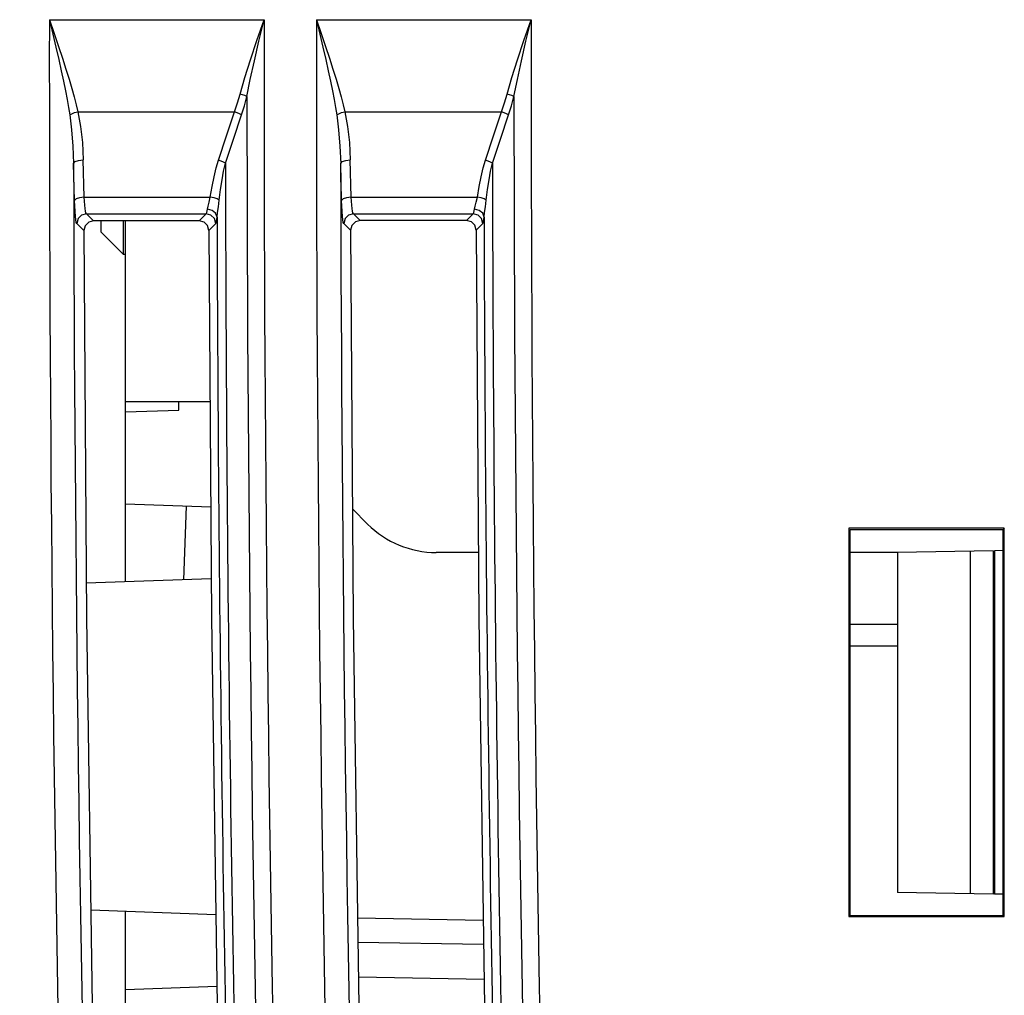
# Model space of a CAD drawing. Header units: millimetres. Extents: x 0 to 700, y 0 to 600.
# Tile 62 of 65: x 566 to 586, y 360 to 380. Entities that reach past the tile are written whole.
import ezdxf

# ---------------------------------------------------------------- set-up
doc = ezdxf.new("R2010")
doc.units = ezdxf.units.MM
doc.header["$LTSCALE"] = 39.111111
doc.layers.get('0').update_dxf_attribs({"linetype": 'CONTINUOUS'})

msp = doc.modelspace()

# ---------------------------------------------------------------- linework, layer by layer
at = {"color": 7, "linetype": 'CONTINUOUS'}
for p, q in [((566.191, 380.328), (570.614, 380.328)), ((566.191, 380.328), (566.29, 380.041)), ((566.191, 380.328), (566.261, 380.031)), ((570.466, 379.9), (570.614, 380.328)), ((570.508, 379.886), (570.614, 380.328)), ((571.691, 380.328), (576.114, 380.328)), ((571.691, 380.328), (571.79, 380.041)), ((571.691, 380.328), (571.761, 380.031)), ((575.966, 379.9), (576.114, 380.328)), ((576.008, 379.886), (576.114, 380.328)), ((566.261, 380.031), (566.326, 379.759)), ((566.29, 380.041), (566.38, 379.777)), ((570.333, 379.504), (570.466, 379.9)), ((570.413, 379.477), (570.508, 379.886)), ((571.761, 380.031), (571.826, 379.759)), ((571.79, 380.041), (571.88, 379.777)), ((575.833, 379.504), (575.966, 379.9)), ((575.913, 379.477), (576.008, 379.886)), ((566.326, 379.759), (566.383, 379.508)), ((566.38, 379.777), (566.461, 379.534)), ((571.826, 379.759), (571.883, 379.508)), ((571.88, 379.777), (571.961, 379.534)), ((566.383, 379.508), (566.435, 379.276)), ((566.461, 379.534), (566.533, 379.31)), ((570.217, 379.137), (570.333, 379.504)), ((570.33, 379.097), (570.413, 379.477)), ((571.883, 379.508), (571.935, 379.276)), ((571.961, 379.534), (572.033, 379.31)), ((575.717, 379.137), (575.833, 379.504)), ((575.83, 379.097), (575.913, 379.477)), ((566.435, 379.276), (566.481, 379.062)), ((566.533, 379.31), (566.597, 379.102)), ((571.935, 379.276), (571.981, 379.062)), ((572.033, 379.31), (572.097, 379.102)), ((566.481, 379.062), (566.521, 378.864)), ((566.597, 379.102), (566.653, 378.912)), ((570.119, 378.797), (570.217, 379.137)), ((570.26, 378.746), (570.33, 379.097)), ((571.981, 379.062), (572.021, 378.864)), ((572.097, 379.102), (572.153, 378.912)), ((575.619, 378.797), (575.717, 379.137)), ((575.76, 378.746), (575.83, 379.097)), ((566.521, 378.864), (566.556, 378.683)), ((566.653, 378.912), (566.702, 378.737)), ((572.021, 378.864), (572.056, 378.683)), ((572.153, 378.912), (572.202, 378.737)), ((566.556, 378.683), (566.585, 378.518)), ((566.702, 378.737), (566.743, 378.576)), ((570.065, 378.613), (570.119, 378.797)), ((570.171, 378.783), (570.119, 378.797)), ((570.219, 378.765), (570.171, 378.783)), ((570.207, 378.556), (570.26, 378.746)), ((570.26, 378.746), (570.219, 378.765)), ((572.056, 378.683), (572.085, 378.518)), ((572.202, 378.737), (572.243, 378.576)), ((575.565, 378.613), (575.619, 378.797)), ((575.671, 378.783), (575.619, 378.797)), ((575.719, 378.765), (575.671, 378.783)), ((575.707, 378.556), (575.76, 378.746)), ((575.76, 378.746), (575.719, 378.765)), ((566.585, 378.518), (566.61, 378.367)), ((566.743, 378.576), (566.777, 378.43)), ((570.006, 378.43), (570.065, 378.613)), ((570.147, 378.367), (570.207, 378.556)), ((572.085, 378.518), (572.11, 378.367)), ((572.243, 378.576), (572.277, 378.43)), ((575.506, 378.43), (575.565, 378.613)), ((575.647, 378.367), (575.707, 378.556)), ((566.61, 378.367), (566.653, 378.392)), ((566.61, 378.367), (566.649, 378.059)), ((566.653, 378.392), (566.711, 378.414)), ((566.711, 378.414), (566.777, 378.43)), ((566.777, 378.43), (570.006, 378.43)), ((566.777, 378.43), (566.832, 378.125)), ((569.84, 377.933), (570.006, 378.43)), ((569.982, 377.869), (570.147, 378.367)), ((570.058, 378.412), (570.006, 378.43)), ((570.107, 378.39), (570.058, 378.412)), ((570.147, 378.367), (570.107, 378.39)), ((572.11, 378.367), (572.153, 378.392)), ((572.11, 378.367), (572.149, 378.059)), ((572.153, 378.392), (572.211, 378.414)), ((572.211, 378.414), (572.277, 378.43)), ((572.277, 378.43), (575.506, 378.43)), ((572.277, 378.43), (572.332, 378.125)), ((575.34, 377.933), (575.506, 378.43)), ((575.482, 377.869), (575.647, 378.367)), ((575.558, 378.412), (575.506, 378.43)), ((575.607, 378.39), (575.558, 378.412)), ((575.647, 378.367), (575.607, 378.39)), ((566.649, 378.059), (566.677, 377.726)), ((566.832, 378.125), (566.87, 377.796)), ((572.149, 378.059), (572.177, 377.726)), ((572.332, 378.125), (572.37, 377.796)), ((569.675, 377.435), (569.84, 377.933)), ((569.817, 377.372), (569.982, 377.869)), ((575.175, 377.435), (575.34, 377.933)), ((575.317, 377.372), (575.482, 377.869)), ((566.677, 377.726), (566.691, 377.367)), ((566.87, 377.796), (566.89, 377.442)), ((572.177, 377.726), (572.191, 377.367)), ((572.37, 377.796), (572.39, 377.442)), ((566.721, 377.406), (566.794, 377.426)), ((566.794, 377.426), (566.89, 377.442)), ((566.91, 376.671), (566.89, 377.442)), ((569.627, 377.274), (569.675, 377.435)), ((569.728, 377.417), (569.675, 377.435)), ((572.221, 377.406), (572.294, 377.426)), ((572.294, 377.426), (572.39, 377.442)), ((572.41, 376.671), (572.39, 377.442)), ((575.127, 377.274), (575.175, 377.435)), ((575.228, 377.417), (575.175, 377.435)), ((566.691, 377.368), (566.721, 377.406)), ((566.71, 376.607), (566.691, 377.368)), ((569.582, 377.094), (569.627, 377.274)), ((569.776, 377.395), (569.728, 377.417)), ((569.817, 377.372), (569.776, 377.395)), ((569.78, 377.211), (569.817, 377.372)), ((572.191, 377.368), (572.221, 377.406)), ((572.21, 376.607), (572.191, 377.368)), ((575.082, 377.094), (575.127, 377.274)), ((575.276, 377.395), (575.228, 377.417)), ((575.317, 377.372), (575.276, 377.395)), ((575.28, 377.211), (575.317, 377.372)), ((569.541, 376.893), (569.582, 377.094)), ((569.716, 376.83), (569.747, 377.031)), ((569.747, 377.031), (569.78, 377.211)), ((575.041, 376.893), (575.082, 377.094)), ((575.216, 376.83), (575.247, 377.031)), ((575.247, 377.031), (575.28, 377.211)), ((569.506, 376.671), (569.541, 376.893)), ((569.69, 376.608), (569.716, 376.83)), ((575.006, 376.671), (575.041, 376.893)), ((575.19, 376.608), (575.216, 376.83)), ((566.741, 376.638), (566.71, 376.607)), ((566.813, 376.661), (566.741, 376.638)), ((566.91, 376.671), (566.813, 376.661)), ((566.91, 376.671), (569.506, 376.671)), ((566.913, 376.588), (566.91, 376.671)), ((569.482, 376.572), (569.506, 376.671)), ((569.582, 376.657), (569.506, 376.671)), ((569.647, 376.635), (569.582, 376.657)), ((569.69, 376.608), (569.647, 376.635)), ((572.241, 376.638), (572.21, 376.607)), ((572.313, 376.661), (572.241, 376.638)), ((572.41, 376.671), (572.313, 376.661)), ((572.41, 376.671), (575.006, 376.671)), ((572.414, 376.588), (572.41, 376.671)), ((574.982, 376.572), (575.006, 376.671)), ((575.083, 376.657), (575.006, 376.671)), ((575.147, 376.635), (575.083, 376.657)), ((575.19, 376.608), (575.147, 376.635)), ((566.714, 376.491), (566.71, 376.607)), ((566.72, 376.376), (566.714, 376.491)), ((566.919, 376.506), (566.913, 376.588)), ((566.927, 376.436), (566.919, 376.506)), ((566.935, 376.382), (566.927, 376.436)), ((569.434, 376.359), (569.446, 376.423)), ((569.446, 376.423), (569.46, 376.49)), ((569.543, 376.4), (569.446, 376.423)), ((569.46, 376.49), (569.482, 376.572)), ((569.656, 376.355), (569.673, 376.47)), ((569.673, 376.47), (569.69, 376.608)), ((572.214, 376.491), (572.21, 376.607)), ((572.22, 376.376), (572.214, 376.491)), ((572.419, 376.506), (572.414, 376.588)), ((572.427, 376.436), (572.419, 376.506)), ((572.435, 376.382), (572.427, 376.436)), ((574.934, 376.359), (574.946, 376.423)), ((574.946, 376.423), (574.96, 376.49)), ((575.043, 376.4), (574.946, 376.423)), ((574.96, 376.49), (574.982, 376.572)), ((575.156, 376.355), (575.173, 376.47)), ((575.173, 376.47), (575.19, 376.608)), ((566.727, 376.278), (566.72, 376.376)), ((566.736, 376.203), (566.727, 376.278)), ((566.781, 376.23), (566.754, 376.13)), ((566.854, 376.303), (566.781, 376.23)), ((566.954, 376.331), (566.854, 376.303)), ((566.945, 376.347), (566.935, 376.382)), ((566.954, 376.331), (566.945, 376.347)), ((566.954, 376.331), (569.421, 376.331)), ((567.102, 376.183), (566.954, 376.331)), ((569.277, 376.186), (569.421, 376.331)), ((569.421, 376.331), (569.434, 376.359)), ((569.52, 376.304), (569.421, 376.331)), ((569.593, 376.231), (569.52, 376.304)), ((569.616, 376.341), (569.543, 376.4)), ((569.62, 376.132), (569.593, 376.231)), ((569.645, 376.262), (569.616, 376.341)), ((569.633, 376.171), (569.645, 376.262)), ((569.645, 376.262), (569.656, 376.355)), ((572.227, 376.278), (572.22, 376.376)), ((572.236, 376.203), (572.227, 376.278)), ((572.281, 376.23), (572.254, 376.13)), ((572.354, 376.303), (572.281, 376.23)), ((572.454, 376.331), (572.354, 376.303)), ((572.445, 376.347), (572.435, 376.382)), ((572.454, 376.331), (572.445, 376.347)), ((572.454, 376.331), (574.921, 376.331)), ((572.595, 376.19), (572.454, 376.331)), ((574.784, 376.193), (574.921, 376.331)), ((574.921, 376.331), (574.934, 376.359)), ((575.02, 376.304), (574.921, 376.331)), ((575.093, 376.231), (575.02, 376.304)), ((575.116, 376.341), (575.043, 376.4)), ((575.12, 376.132), (575.093, 376.231)), ((575.145, 376.262), (575.116, 376.341)), ((575.133, 376.171), (575.145, 376.262)), ((575.145, 376.262), (575.156, 376.355)), ((566.745, 376.153), (566.736, 376.203)), ((566.754, 376.13), (566.745, 376.153)), ((566.902, 375.983), (566.754, 376.13)), ((566.929, 376.084), (566.902, 375.983)), ((567.002, 376.157), (566.929, 376.084)), ((567.102, 376.183), (567.002, 376.157)), ((569.277, 376.186), (567.102, 376.183)), ((567.26, 375.954), (567.26, 376.184)), ((567.721, 375.494), (567.721, 376.184)), ((569.377, 376.159), (569.277, 376.186)), ((569.45, 376.087), (569.377, 376.159)), ((569.477, 375.987), (569.45, 376.087)), ((569.477, 375.987), (569.62, 376.132)), ((569.62, 376.132), (569.633, 376.171)), ((572.245, 376.153), (572.236, 376.203)), ((572.254, 376.13), (572.245, 376.153)), ((572.396, 375.99), (572.254, 376.13)), ((572.422, 376.09), (572.396, 375.99)), ((572.495, 376.163), (572.422, 376.09)), ((572.595, 376.19), (572.495, 376.163)), ((574.784, 376.193), (572.595, 376.19)), ((574.884, 376.166), (574.784, 376.193)), ((574.957, 376.093), (574.884, 376.166)), ((574.983, 375.994), (574.957, 376.093)), ((574.983, 375.994), (575.12, 376.132)), ((575.12, 376.132), (575.133, 376.171)), ((566.902, 375.983), (566.957, 368.007)), ((567.721, 375.494), (567.26, 375.954)), ((569.477, 375.987), (569.532, 368.008)), ((572.396, 375.99), (572.451, 367.999)), ((574.983, 375.994), (575.039, 368.001)), ((567.76, 375.492), (567.721, 375.494)), ((567.76, 368.749), (567.76, 372.454)), ((568.86, 372.288), (568.86, 372.454)), ((567.76, 372.249), (568.86, 372.288)), ((567.76, 370.354), (569.516, 370.293)), ((568.962, 368.791), (569.013, 370.31)), ((585.86, 369.854), (582.66, 369.854)), ((582.66, 369.854), (582.66, 361.854)), ((582.686, 369.828), (585.836, 369.829)), ((582.686, 361.879), (582.686, 369.828)), ((585.86, 369.854), (585.836, 369.829)), ((585.836, 361.878), (585.836, 369.829)), ((585.86, 361.854), (585.86, 369.854)), ((585.629, 369.388), (583.66, 369.354)), ((583.66, 369.354), (583.66, 362.354)), ((585.16, 369.38), (585.16, 362.328)), ((585.629, 369.388), (585.629, 362.32)), ((585.836, 369.392), (585.66, 369.389)), ((585.66, 369.389), (585.66, 362.319)), ((569.526, 368.811), (566.952, 368.721)), ((566.957, 368.007), (567.072, 360.031)), ((569.532, 368.008), (569.647, 360.03)), ((572.451, 367.999), (572.566, 360.01)), ((575.039, 368.001), (575.155, 360.009)), ((583.66, 367.874), (582.686, 367.874)), ((583.66, 367.428), (582.686, 367.428)), ((585.629, 362.32), (583.66, 362.354)), ((585.836, 362.316), (585.66, 362.319)), ((569.62, 361.894), (567.044, 361.984)), ((567.76, 352.055), (567.76, 361.959)), ((575.129, 361.778), (572.54, 361.823)), ((582.66, 361.854), (582.686, 361.879)), ((582.66, 361.854), (585.86, 361.854)), ((582.686, 361.879), (585.836, 361.878)), ((585.86, 361.854), (585.836, 361.878)), ((575.136, 361.278), (572.547, 361.323)), ((572.557, 360.614), (575.147, 360.569)), ((567.76, 360.354), (569.641, 360.42))]:
    msp.add_line(p, q, dxfattribs=at)
at = {"color": 3, "linetype": 'CONTINUOUS'}
for p, q in [((567.76, 372.454), (567.76, 376.184)), ((569.501, 372.454), (567.76, 372.454)), ((572.747, 369.94), (572.435, 370.251)), ((575.03, 369.354), (574.161, 369.354)), ((583.66, 369.354), (582.686, 369.354))]:
    msp.add_line(p, q, dxfattribs=at)
at = {"color": 7, "linetype": 'CONTINUOUS'}
for radius, start, end in [(1069.543, 179.94784, 182.919436), (1068.466, 179.947788, 182.92238), (1064.043, 179.947571, 182.93454), (1062.966, 179.947518, 182.937515), (1058.543, 179.947298, 182.949801), (1069.896, 180.032532, 182.83331), (1064.396, 180.0327, 182.847961), (1058.896, 180.03287, 182.862763), (1067.967, 180.106566, 182.765285), (1064.841, 180.106648, 181.493008), (1062.467, 180.107118, 182.779614), (1059.341, 180.107202, 181.502272), (1065.016, 180.166357, 181.478325), (1059.516, 180.167221, 181.487511)]:
    msp.add_arc((1634.656, 379.354), radius, start, end, dxfattribs=at)
at = {"color": 3, "linetype": 'CONTINUOUS'}
msp.add_arc((574.161, 371.354), 2, 225, 270, dxfattribs=at)

doc.saveas('drawing.dxf')
